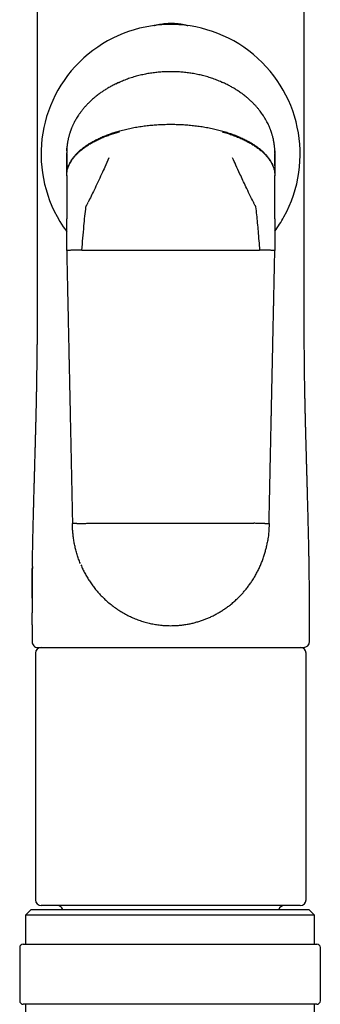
# Model space of a CAD drawing. Header units: millimetres. Extents: x 8 to 552, y 12 to 759.
# Tile 53 of 55: x 195 to 221, y 546 to 631. Entities that reach past the tile are written whole.
import ezdxf

# ---------------------------------------------------------------- set-up
doc = ezdxf.new("R2010")
doc.units = ezdxf.units.MM

msp = doc.modelspace()

# ---------------------------------------------------------------- linework, layer by layer
at = {"color": 7, "linetype": 'Continuous', "lineweight": 30}
for p, q in [((203.547, 625.309), (203.547, 625.308)), ((212.35, 625.31), (212.415, 625.28)), ((198.949, 619.209), (198.949, 619.206)), ((198.949, 619.204), (198.949, 619.209)), ((198.949, 619.204), (198.949, 619.206)), ((198.95, 619.13), (198.949, 619.204)), ((198.949, 618.064), (198.949, 619.112)), ((198.953, 619.355), (198.953, 619.362)), ((216.944, 619.362), (216.949, 619.209)), ((216.945, 619.358), (216.948, 619.244)), ((216.949, 619.204), (216.947, 619.126)), ((216.949, 619.206), (216.949, 619.209)), ((216.949, 619.206), (216.949, 619.204)), ((216.949, 619.112), (216.949, 618.064)), ((198.949, 617.235), (198.949, 618.064)), ((216.949, 618.064), (216.949, 617.235)), ((198.949, 617.235), (198.949, 617.198)), ((198.949, 617.198), (198.949, 616.078)), ((216.949, 617.198), (216.949, 617.235)), ((216.949, 616.078), (216.949, 617.198)), ((198.949, 616.078), (198.949, 615.246)), ((216.949, 615.246), (216.949, 616.078)), ((198.949, 615.246), (198.949, 613.753)), ((216.949, 613.753), (216.949, 615.246)), ((198.949, 613.753), (198.949, 613.503)), ((198.949, 610.765), (198.949, 613.503)), ((216.949, 613.503), (216.949, 613.753)), ((216.949, 613.503), (216.949, 610.765)), ((195.958, 581.242), (195.957, 580.737)), ((195.96, 581.596), (195.958, 581.25)), ((195.956, 578.427), (195.956, 576.979)), ((219.942, 576.979), (219.942, 578.46)), ((196.249, 575.979), (196.249, 554.679)), ((219.649, 554.679), (219.649, 575.979)), ((195.883, 553.86), (195.383, 553.36)), ((195.883, 553.86), (219.883, 553.86)), ((219.149, 554.179), (196.749, 554.179)), ((220.383, 553.36), (219.883, 553.86)), ((195.383, 553.36), (195.383, 550.86)), ((220.383, 553.36), (195.383, 553.36)), ((220.383, 550.86), (220.383, 553.36)), ((194.883, 550.56), (194.883, 545.96)), ((195.183, 550.86), (220.583, 550.86)), ((220.883, 545.96), (220.883, 550.56)), ((220.583, 545.66), (195.183, 545.66)), ((195.383, 545.66), (195.383, 540.86)), ((220.383, 540.86), (220.383, 545.66))]:
    msp.add_line(p, q, dxfattribs=at)
at = {"color": 7, "linetype": 'Continuous', "lineweight": 30, "flags": 128}
for points in [[(200.265, 610.781), (200.738, 610.782), (201.212, 610.783), (201.688, 610.784), (202.165, 610.785), (202.643, 610.786), (203.122, 610.786), (203.602, 610.787), (204.083, 610.787), (204.565, 610.788), (205.047, 610.788), (205.53, 610.789), (206.013, 610.789), (206.496, 610.789), (206.98, 610.789), (207.464, 610.789), (207.949, 610.789)], [(207.949, 610.789), (208.433, 610.789), (208.917, 610.789), (209.401, 610.789), (209.885, 610.789), (210.368, 610.789), (210.851, 610.788), (211.333, 610.788), (211.814, 610.787), (212.295, 610.787), (212.775, 610.786), (213.254, 610.786), (213.732, 610.785), (214.209, 610.784), (214.685, 610.783), (215.16, 610.782), (215.633, 610.781)]]:
    msp.add_lwpolyline(points, dxfattribs=at)
at = {"color": 7, "linetype": 'Continuous', "lineweight": 30}
for centre, radius, start, end in [((207.935, 619.079), 11.2, 331.05165, 216.64354), ((207.935, 619.079), 11.2, 323.58889, 331.05165), ((196.456, 576.979), 0.5, 179.99943, 270), ((219.442, 576.979), 0.5, 270, 0), ((196.749, 575.979), 0.5, 90, 180), ((219.149, 575.979), 0.5, 0, 90), ((196.749, 554.679), 0.5, 180, 270), ((219.149, 554.679), 0.5, 270, 0), ((198.149, 553.679), 0.5, 21.14515, 90), ((217.749, 553.679), 0.5, 90, 158.85485), ((195.183, 550.56), 0.3, 90, 180), ((220.583, 550.56), 0.3, 0, 90), ((195.183, 545.96), 0.3, 180, 270), ((220.583, 545.96), 0.3, 270, 0)]:
    msp.add_arc(centre, radius, start, end, dxfattribs=at)
for points, knots in [([(196.4, 723.88), (196.4, 723.663), (196.399, 723.208), (196.398, 722.52), (196.398, 721.823), (196.398, 721.144), (196.399, 720.486), (196.399, 719.827), (196.4, 719.168), (196.4, 718.512), (196.4, 717.879), (196.4, 717.27), (196.4, 716.716), (196.4, 716.213), (196.4, 715.759), (196.399, 715.317), (196.399, 714.881), (196.399, 714.448), (196.399, 713.822), (196.399, 713.005), (196.399, 711.796), (196.399, 710.393), (196.399, 708.803), (196.399, 707.228), (196.399, 705.662), (196.399, 699.963), (196.401, 686.471), (196.402, 662.916), (196.403, 641.409), (196.403, 627.706), (196.403, 624.079), (196.403, 622.558), (196.403, 621.055), (196.403, 619.751), (196.403, 618.644), (196.403, 617.913), (196.403, 617.368), (196.403, 617.003), (196.403, 616.623), (196.403, 616.219), (196.403, 615.79), (196.403, 615.336), (196.403, 614.86), (196.403, 614.361), (196.403, 613.839), (196.403, 613.295), (196.403, 612.729), (196.403, 612.14), (196.403, 611.529), (196.403, 610.895), (196.403, 610.239), (196.403, 609.56), (196.403, 608.859), (196.403, 608.156), (196.403, 607.453), (196.403, 606.751), (196.403, 606.03), (196.403, 605.29), (196.403, 604.771), (196.403, 604.499), (196.403, 604.48)], [0, 0, 0, 0, 0.005429, 0.011438, 0.017283, 0.022963, 0.028478, 0.03383, 0.039526, 0.045024, 0.050323, 0.055423, 0.060324, 0.064256, 0.06805, 0.071722, 0.075366, 0.078998, 0.082616, 0.091097, 0.099507, 0.113011, 0.126331, 0.139475, 0.152576, 0.165678, 0.282663, 0.491585, 0.757505, 0.82303, 0.835894, 0.84864, 0.861232, 0.87367, 0.881393, 0.889055, 0.892049, 0.895063, 0.898241, 0.9016, 0.905213, 0.909015, 0.913005, 0.917184, 0.92155, 0.926106, 0.930849, 0.935781, 0.940901, 0.946209, 0.951706, 0.957391, 0.963264, 0.969326, 0.975048, 0.980928, 0.986966, 0.993163, 0.999518, 1, 1, 1, 1]), ([(219.494, 604.48), (219.494, 604.525), (219.494, 604.848), (219.494, 605.441), (219.494, 606.251), (219.494, 607.038), (219.494, 607.802), (219.494, 608.544), (219.494, 609.262), (219.494, 609.968), (219.494, 610.66), (219.494, 611.339), (219.494, 611.992), (219.494, 612.621), (219.494, 613.224), (219.494, 613.802), (219.494, 614.354), (219.494, 614.882), (219.494, 615.384), (219.494, 615.862), (219.494, 616.314), (219.494, 616.712), (219.494, 617.062), (219.494, 617.37), (219.494, 617.674), (219.494, 617.978), (219.494, 618.283), (219.494, 618.987), (219.494, 620.095), (219.495, 621.614), (219.495, 623.152), (219.495, 624.705), (219.495, 630.402), (219.495, 643.896), (219.496, 667.452), (219.497, 688.957), (219.498, 702.659), (219.499, 706.291), (219.499, 707.831), (219.499, 709.383), (219.499, 710.817), (219.498, 712.135), (219.498, 713.333), (219.498, 714.295), (219.498, 715.017), (219.498, 715.5), (219.498, 715.994), (219.498, 716.503), (219.498, 717.033), (219.498, 717.583), (219.498, 718.153), (219.498, 718.743), (219.498, 719.353), (219.498, 719.983), (219.499, 720.633), (219.499, 721.29), (219.5, 721.952), (219.5, 722.62), (219.499, 723.265), (219.498, 723.686), (219.497, 723.88)], [0, 0, 0, 0, 0.001138, 0.008114, 0.014899, 0.021491, 0.027891, 0.034099, 0.040114, 0.045938, 0.051833, 0.057516, 0.062989, 0.068251, 0.073302, 0.078142, 0.082772, 0.08719, 0.091397, 0.095394, 0.099179, 0.102754, 0.105415, 0.107964, 0.110503, 0.113049, 0.115602, 0.118162, 0.130724, 0.143445, 0.156326, 0.169366, 0.182471, 0.299479, 0.508415, 0.774312, 0.839822, 0.852689, 0.865557, 0.878526, 0.891672, 0.901604, 0.911635, 0.921766, 0.925773, 0.929795, 0.933897, 0.938166, 0.942603, 0.947208, 0.951981, 0.956922, 0.962031, 0.967307, 0.972751, 0.978363, 0.983808, 0.989403, 0.995147, 1, 1, 1, 1]), ([(206.446, 630.177), (206.474, 630.184), (206.578, 630.213), (206.756, 630.254), (206.988, 630.302), (207.226, 630.341), (207.47, 630.37), (207.711, 630.389), (207.87, 630.391), (207.949, 630.392)], [0, 0, 0, 0, 0.058196, 0.212621, 0.360109, 0.525085, 0.686775, 0.844967, 1, 1, 1, 1]), ([(207.949, 630.392), (208.047, 630.39), (208.247, 630.387), (208.549, 630.358), (208.846, 630.314), (209.092, 630.265), (209.285, 630.22), (209.395, 630.193), (209.454, 630.177), (209.463, 630.174)], [0, 0, 0, 0, 0.192549, 0.389985, 0.59295, 0.780211, 0.8796, 0.981899, 1, 1, 1, 1]), ([(207.949, 626.204), (207.806, 626.202), (207.518, 626.199), (207.083, 626.174), (206.643, 626.133), (206.198, 626.073), (205.751, 625.995), (205.303, 625.898), (204.857, 625.781), (204.414, 625.645), (203.976, 625.49), (203.69, 625.37), (203.547, 625.31)], [0, 0, 0, 0, 0.094667, 0.191014, 0.28889, 0.388121, 0.488516, 0.58986, 0.691925, 0.794469, 0.897244, 1, 1, 1, 1]), ([(212.35, 625.31), (212.207, 625.37), (211.921, 625.49), (211.483, 625.645), (211.04, 625.781), (210.594, 625.898), (210.146, 625.995), (209.699, 626.073), (209.255, 626.133), (208.814, 626.174), (208.379, 626.199), (208.091, 626.202), (207.949, 626.204)], [0, 0, 0, 0, 0.10278, 0.205574, 0.308129, 0.410192, 0.511523, 0.611902, 0.711121, 0.808989, 0.905334, 1, 1, 1, 1]), ([(203.547, 625.309), (203.435, 625.259), (203.214, 625.16), (202.896, 624.998), (202.594, 624.832), (202.309, 624.661), (202.042, 624.487), (201.776, 624.3), (201.513, 624.1), (201.257, 623.888), (201.024, 623.677), (200.811, 623.471), (200.612, 623.261), (200.427, 623.051), (200.257, 622.841), (200.106, 622.641), (199.975, 622.452), (199.86, 622.276), (199.762, 622.113), (199.677, 621.964), (199.604, 621.828), (199.542, 621.705), (199.49, 621.595), (199.445, 621.498), (199.408, 621.413), (199.376, 621.336), (199.35, 621.272), (199.329, 621.217), (199.311, 621.171), (199.295, 621.127), (199.278, 621.081), (199.259, 621.027), (199.237, 620.962), (199.211, 620.883), (199.183, 620.791), (199.153, 620.69), (199.125, 620.586), (199.099, 620.482), (199.076, 620.378), (199.053, 620.269), (199.032, 620.159), (199.015, 620.055), (199.003, 619.973), (198.994, 619.91), (198.989, 619.87), (198.986, 619.839), (198.983, 619.812), (198.978, 619.766), (198.971, 619.697), (198.966, 619.64), (198.964, 619.607)], [0, 0, 0, 0, 0.047886, 0.09422, 0.138957, 0.182062, 0.223514, 0.263299, 0.30884, 0.35199, 0.392773, 0.431226, 0.467391, 0.505241, 0.540357, 0.572814, 0.60269, 0.630059, 0.654566, 0.676786, 0.696777, 0.714592, 0.730543, 0.744332, 0.756006, 0.766606, 0.776815, 0.78329, 0.789601, 0.795748, 0.801735, 0.808709, 0.817757, 0.828538, 0.841231, 0.855299, 0.869351, 0.883314, 0.89719, 0.91098, 0.926846, 0.940782, 0.95226, 0.959321, 0.965954, 0.968277, 0.97179, 0.976738, 0.986812, 1, 1, 1, 1]), ([(203.241, 625.169), (203.264, 625.18), (203.365, 625.229), (203.468, 625.275), (203.547, 625.31)], [0, 0, 0, 0, 0.22861, 1, 1, 1, 1]), ([(216.934, 619.607), (216.932, 619.636), (216.928, 619.686), (216.921, 619.752), (216.916, 619.803), (216.911, 619.843), (216.907, 619.878), (216.9, 619.93), (216.89, 620.003), (216.871, 620.123), (216.844, 620.277), (216.807, 620.444), (216.769, 620.597), (216.734, 620.725), (216.702, 620.834), (216.675, 620.919), (216.654, 620.981), (216.637, 621.03), (216.621, 621.077), (216.597, 621.141), (216.566, 621.224), (216.528, 621.32), (216.475, 621.448), (216.404, 621.605), (216.311, 621.794), (216.221, 621.962), (216.135, 622.113), (216.053, 622.249), (215.959, 622.397), (215.852, 622.555), (215.731, 622.722), (215.596, 622.897), (215.445, 623.08), (215.276, 623.27), (215.088, 623.469), (214.877, 623.674), (214.643, 623.885), (214.387, 624.098), (214.105, 624.313), (213.822, 624.51), (213.542, 624.69), (213.267, 624.853), (212.977, 625.011), (212.67, 625.166), (212.458, 625.261), (212.35, 625.309)], [0, 0, 0, 0, 0.0116442, 0.0206968, 0.0271048, 0.0319832, 0.0366928, 0.0412359, 0.052622, 0.0654681, 0.0890947, 0.1134521, 0.1324042, 0.1504295, 0.1654218, 0.1766785, 0.185128, 0.1908349, 0.1968534, 0.2046551, 0.2174195, 0.2311065, 0.2451609, 0.2711893, 0.2984416, 0.3269531, 0.3455813, 0.366198, 0.3888612, 0.4136221, 0.4405348, 0.4691161, 0.4998827, 0.5328896, 0.568191, 0.6065442, 0.6473779, 0.6907326, 0.7366379, 0.7851086, 0.8249926, 0.8664486, 0.9094569, 0.9539877, 1, 1, 1, 1]), ([(203.547, 621.098), (203.708, 621.14), (204.03, 621.225), (204.521, 621.332), (205.018, 621.425), (205.518, 621.501), (206.016, 621.562), (206.509, 621.609), (206.995, 621.64), (207.474, 621.66), (207.792, 621.662), (207.949, 621.663)], [0, 0, 0, 0, 0.11255, 0.226033, 0.339962, 0.453858, 0.567257, 0.677723, 0.786899, 0.894431, 1, 1, 1, 1]), ([(207.949, 621.663), (208.109, 621.662), (208.432, 621.66), (208.92, 621.64), (209.415, 621.607), (209.914, 621.559), (210.412, 621.497), (210.906, 621.42), (211.394, 621.328), (211.876, 621.223), (212.193, 621.139), (212.35, 621.098)], [0, 0, 0, 0, 0.107508, 0.217044, 0.328272, 0.440816, 0.554266, 0.666144, 0.77803, 0.889469, 1, 1, 1, 1]), ([(198.949, 617.235), (198.95, 617.298), (198.953, 617.425), (198.98, 617.617), (199.022, 617.811), (199.083, 618.007), (199.164, 618.204), (199.263, 618.402), (199.387, 618.607), (199.538, 618.817), (199.718, 619.031), (199.922, 619.243), (200.151, 619.45), (200.403, 619.653), (200.679, 619.85), (200.978, 620.039), (201.297, 620.221), (201.637, 620.395), (201.993, 620.558), (202.363, 620.71), (202.746, 620.851), (203.141, 620.982), (203.411, 621.059), (203.547, 621.098)], [0, 0, 0, 0, 0.031844, 0.06435, 0.097638, 0.131829, 0.167046, 0.203408, 0.241026, 0.283977, 0.328685, 0.375239, 0.423701, 0.474099, 0.526433, 0.580668, 0.636739, 0.69455, 0.753979, 0.813778, 0.874834, 0.936971, 1, 1, 1, 1]), ([(198.949, 617.198), (198.95, 617.261), (198.954, 617.389), (198.981, 617.581), (199.025, 617.776), (199.088, 617.972), (199.169, 618.168), (199.27, 618.365), (199.394, 618.568), (199.544, 618.776), (199.724, 618.988), (199.929, 619.197), (200.158, 619.402), (200.41, 619.601), (200.686, 619.795), (200.982, 619.982), (201.299, 620.161), (201.636, 620.331), (201.987, 620.491), (202.353, 620.639), (202.729, 620.776), (203.117, 620.903), (203.381, 620.979), (203.514, 621.016)], [0, 0, 0, 0, 0.032395, 0.065394, 0.09912, 0.133693, 0.169234, 0.20585, 0.24364, 0.286691, 0.331507, 0.378185, 0.426772, 0.477281, 0.529688, 0.583934, 0.639932, 0.697571, 0.756703, 0.81607, 0.876537, 0.937914, 1, 1, 1, 1]), ([(212.35, 621.098), (212.497, 621.056), (212.788, 620.972), (213.213, 620.829), (213.624, 620.675), (214.017, 620.509), (214.39, 620.331), (214.735, 620.147), (215.052, 619.958), (215.341, 619.765), (215.607, 619.565), (215.849, 619.361), (216.067, 619.151), (216.261, 618.938), (216.43, 618.723), (216.574, 618.506), (216.694, 618.288), (216.79, 618.072), (216.863, 617.859), (216.913, 617.649), (216.943, 617.441), (216.947, 617.303), (216.949, 617.235)], [0, 0, 0, 0, 0.0680288, 0.1349997, 0.2006761, 0.2648396, 0.3272953, 0.3878766, 0.4431596, 0.4965747, 0.5480697, 0.5976247, 0.6452516, 0.690994, 0.7349254, 0.7771465, 0.8177813, 0.8569724, 0.8942092, 0.9303573, 0.9655711, 1, 1, 1, 1]), ([(212.383, 621.016), (212.527, 620.976), (212.812, 620.894), (213.229, 620.755), (213.633, 620.605), (214.02, 620.443), (214.39, 620.269), (214.732, 620.088), (215.047, 619.901), (215.334, 619.711), (215.6, 619.515), (215.842, 619.313), (216.061, 619.107), (216.255, 618.896), (216.423, 618.683), (216.567, 618.468), (216.688, 618.252), (216.785, 618.037), (216.859, 617.823), (216.911, 617.613), (216.943, 617.404), (216.947, 617.266), (216.949, 617.198)], [0, 0, 0, 0, 0.067019, 0.133191, 0.198266, 0.262008, 0.324197, 0.384641, 0.43989, 0.493345, 0.544932, 0.594607, 0.642361, 0.688221, 0.732252, 0.774604, 0.815478, 0.854998, 0.892631, 0.92924, 0.964978, 1, 1, 1, 1]), ([(198.951, 619.356), (198.95, 619.328), (198.949, 619.278), (198.949, 619.23), (198.949, 619.208)], [0, 0, 0, 0, 0.557233, 1, 1, 1, 1]), ([(198.95, 619.135), (198.95, 619.135), (198.95, 619.135), (198.951, 619.118), (198.952, 619.087), (198.953, 619.044), (198.953, 618.99), (198.953, 618.915), (198.953, 618.816), (198.952, 618.687), (198.951, 618.546), (198.95, 618.393), (198.949, 618.232), (198.949, 618.12), (198.949, 618.064)], [0, 0, 0, 0, 0.051806, 0.123461, 0.193434, 0.262158, 0.330003, 0.397271, 0.497574, 0.59769, 0.697928, 0.798411, 0.899131, 1, 1, 1, 1]), ([(198.964, 619.608), (198.962, 619.588), (198.96, 619.552), (198.957, 619.508), (198.955, 619.47), (198.954, 619.436), (198.952, 619.403), (198.951, 619.376), (198.951, 619.363), (198.951, 619.361), (198.951, 619.361), (198.951, 619.361)], [0, 0, 0, 0, 0.150651, 0.271549, 0.374022, 0.511087, 0.640492, 0.760253, 0.870842, 0.979116, 1, 1, 1, 1]), ([(198.952, 619.359), (198.952, 619.374), (198.953, 619.455), (198.957, 619.539), (198.964, 619.607), (198.964, 619.609)], [0, 0, 0, 0, 0.179917, 0.978545, 1, 1, 1, 1]), ([(216.946, 619.362), (216.946, 619.366), (216.946, 619.374), (216.946, 619.391), (216.945, 619.407), (216.944, 619.436), (216.942, 619.482), (216.938, 619.545), (216.935, 619.585), (216.934, 619.607)], [0, 0, 0, 0, 0.189235, 0.335953, 0.441134, 0.521617, 0.648564, 0.806923, 1, 1, 1, 1]), ([(216.949, 618.064), (216.949, 618.12), (216.949, 618.232), (216.948, 618.393), (216.947, 618.546), (216.946, 618.687), (216.945, 618.816), (216.944, 618.915), (216.944, 618.99), (216.945, 619.044), (216.945, 619.087), (216.946, 619.118), (216.947, 619.135), (216.948, 619.135), (216.948, 619.135)], [0, 0, 0, 0, 0.100869, 0.201589, 0.302072, 0.40231, 0.502426, 0.602729, 0.669997, 0.737842, 0.806566, 0.876539, 0.948194, 1, 1, 1, 1]), ([(216.949, 619.208), (216.949, 619.229), (216.949, 619.278), (216.947, 619.328), (216.947, 619.356)], [0, 0, 0, 0, 0.445086, 1, 1, 1, 1]), ([(202.605, 618.758), (202.485, 618.495), (202.273, 618.03), (202.06, 617.566), (201.967, 617.364)], [0, 0, 0, 0, 0.565774, 1, 1, 1, 1]), ([(213.93, 617.364), (213.812, 617.621), (213.599, 618.086), (213.387, 618.551), (213.292, 618.758)], [0, 0, 0, 0, 0.5542583, 1, 1, 1, 1]), ([(201.967, 617.364), (201.86, 617.131), (201.646, 616.669), (201.344, 616.032), (201.064, 615.453), (200.893, 615.102), (200.808, 614.928)], [0, 0, 0, 0, 0.285391, 0.566308, 0.784253, 1, 1, 1, 1]), ([(215.089, 614.928), (214.981, 615.15), (214.762, 615.597), (214.461, 616.226), (214.183, 616.816), (214.015, 617.181), (213.93, 617.364)], [0, 0, 0, 0, 0.27496, 0.553582, 0.775368, 1, 1, 1, 1]), ([(200.615, 614.535), (200.62, 614.562), (200.631, 614.616), (200.679, 614.684), (200.725, 614.758), (200.765, 614.841), (200.794, 614.899), (200.808, 614.928)], [0, 0, 0, 0, 0.182398, 0.370964, 0.560891, 0.780534, 1, 1, 1, 1]), ([(215.089, 614.928), (215.107, 614.891), (215.143, 614.817), (215.19, 614.724), (215.241, 614.656), (215.271, 614.598), (215.278, 614.556), (215.282, 614.535)], [0, 0, 0, 0, 0.279156, 0.56034, 0.711116, 0.856562, 1, 1, 1, 1]), ([(200.265, 610.781), (200.292, 611.131), (200.348, 611.832), (200.434, 612.81), (200.522, 613.712), (200.584, 614.262), (200.615, 614.535)], [0, 0, 0, 0, 0.2788277, 0.5599668, 0.780782, 1, 1, 1, 1]), ([(215.282, 614.535), (215.309, 614.303), (215.362, 613.838), (215.432, 613.136), (215.5, 612.391), (215.568, 611.606), (215.611, 611.056), (215.633, 610.781)], [0, 0, 0, 0, 0.1859016, 0.3729465, 0.5608081, 0.7811122, 1, 1, 1, 1]), ([(199.318, 610.776), (199.279, 610.775), (199.2, 610.774), (199.108, 610.772), (199.035, 610.771), (198.985, 610.769), (198.954, 610.767), (198.951, 610.766), (198.949, 610.765)], [0, 0, 0, 0, 0.171203, 0.342239, 0.511827, 0.67872, 0.841776, 1, 1, 1, 1]), ([(198.949, 610.765), (198.954, 610.53), (198.964, 610.066), (198.978, 609.381), (198.992, 608.715), (199.006, 608.07), (199.02, 607.448), (199.032, 606.849), (199.045, 606.273), (199.056, 605.716), (199.068, 605.176), (199.079, 604.651), (199.09, 604.143), (199.1, 603.655), (199.11, 603.186), (199.12, 602.738), (199.129, 602.31), (199.138, 601.902), (199.146, 601.514), (199.154, 601.146), (199.161, 600.799), (199.168, 600.471), (199.175, 600.158), (199.181, 599.855), (199.189, 599.476), (199.199, 599.023), (199.21, 598.498), (199.221, 597.967), (199.232, 597.432), (199.244, 596.894), (199.255, 596.366), (199.266, 595.844), (199.277, 595.323), (199.288, 594.802), (199.297, 594.398), (199.303, 594.11), (199.306, 593.932), (199.311, 593.742), (199.315, 593.535), (199.32, 593.311), (199.325, 593.054), (199.331, 592.762), (199.338, 592.432), (199.346, 592.078), (199.354, 591.698), (199.362, 591.291), (199.371, 590.858), (199.381, 590.399), (199.391, 589.916), (199.402, 589.412), (199.413, 588.886), (199.424, 588.339), (199.436, 587.769), (199.445, 587.381), (199.449, 587.183)], [0, 0, 0, 0, 0.029921, 0.058995, 0.087221, 0.114601, 0.141134, 0.166369, 0.190786, 0.214387, 0.23717, 0.259576, 0.281131, 0.301835, 0.321688, 0.340691, 0.358842, 0.376143, 0.392593, 0.408192, 0.42294, 0.436837, 0.449928, 0.462721, 0.475361, 0.498136, 0.520395, 0.542139, 0.565603, 0.588436, 0.61067, 0.632756, 0.654843, 0.67693, 0.699016, 0.706231, 0.713592, 0.72163, 0.730396, 0.73989, 0.750111, 0.763091, 0.777081, 0.792082, 0.808094, 0.825435, 0.843823, 0.863259, 0.883743, 0.905274, 0.92744, 0.950616, 0.974803, 1, 1, 1, 1]), ([(200.265, 610.781), (200.207, 610.781), (200.089, 610.781), (199.918, 610.78), (199.751, 610.779), (199.593, 610.778), (199.445, 610.777), (199.361, 610.776), (199.318, 610.776)], [0, 0, 0, 0, 0.155006, 0.315573, 0.481162, 0.651058, 0.824361, 1, 1, 1, 1]), ([(216.579, 610.776), (216.537, 610.776), (216.452, 610.777), (216.304, 610.778), (216.146, 610.779), (215.979, 610.78), (215.808, 610.781), (215.691, 610.781), (215.633, 610.781)], [0, 0, 0, 0, 0.175639, 0.348942, 0.518838, 0.684427, 0.844994, 1, 1, 1, 1]), ([(216.449, 587.183), (216.454, 587.418), (216.463, 587.882), (216.478, 588.567), (216.492, 589.233), (216.505, 589.879), (216.518, 590.501), (216.531, 591.1), (216.543, 591.676), (216.555, 592.232), (216.566, 592.773), (216.577, 593.298), (216.588, 593.806), (216.599, 594.294), (216.608, 594.763), (216.618, 595.211), (216.627, 595.639), (216.636, 596.047), (216.644, 596.435), (216.652, 596.803), (216.659, 597.151), (216.666, 597.479), (216.673, 597.791), (216.679, 598.094), (216.687, 598.473), (216.697, 598.927), (216.708, 599.452), (216.719, 599.982), (216.73, 600.517), (216.742, 601.055), (216.753, 601.583), (216.764, 602.105), (216.775, 602.626), (216.786, 603.147), (216.795, 603.551), (216.801, 603.839), (216.805, 604.017), (216.809, 604.207), (216.813, 604.414), (216.818, 604.638), (216.823, 604.895), (216.83, 605.187), (216.837, 605.517), (216.844, 605.871), (216.852, 606.251), (216.861, 606.657), (216.87, 607.091), (216.88, 607.549), (216.89, 608.032), (216.901, 608.537), (216.912, 609.062), (216.924, 609.609), (216.936, 610.179), (216.944, 610.567), (216.949, 610.765)], [0, 0, 0, 0, 0.029921, 0.058994, 0.087221, 0.114601, 0.141134, 0.166368, 0.190786, 0.214386, 0.237169, 0.259575, 0.28113, 0.301834, 0.321687, 0.34069, 0.358841, 0.376142, 0.392592, 0.40819, 0.422938, 0.436835, 0.449926, 0.46272, 0.47536, 0.498135, 0.520394, 0.542137, 0.565602, 0.588435, 0.610668, 0.632755, 0.654842, 0.676928, 0.699015, 0.70623, 0.71359, 0.721629, 0.730395, 0.739889, 0.75011, 0.76309, 0.77708, 0.792082, 0.808093, 0.825434, 0.843823, 0.863259, 0.883742, 0.905273, 0.927439, 0.950616, 0.974803, 1, 1, 1, 1]), ([(216.949, 610.765), (216.947, 610.766), (216.943, 610.767), (216.913, 610.769), (216.862, 610.771), (216.79, 610.772), (216.697, 610.774), (216.619, 610.775), (216.579, 610.776)], [0, 0, 0, 0, 0.158224, 0.32128, 0.488173, 0.657761, 0.828797, 1, 1, 1, 1]), ([(196.403, 604.48), (196.403, 604.291), (196.403, 603.855), (196.403, 603.247), (196.401, 602.828), (196.401, 602.656)], [0, 0, 0, 0, 0.3107225, 0.7169412, 1, 1, 1, 1]), ([(219.512, 600.701), (219.51, 600.821), (219.506, 601.17), (219.501, 601.746), (219.497, 602.43), (219.495, 603.112), (219.494, 603.797), (219.494, 604.255), (219.494, 604.484)], [0, 0, 0, 0, 0.095785, 0.278277, 0.457834, 0.63786, 0.818521, 1, 1, 1, 1]), ([(195.981, 583.484), (195.981, 583.492), (195.982, 583.556), (195.984, 583.684), (195.986, 583.821), (195.988, 583.918), (195.989, 583.97), (195.99, 584.023), (195.991, 584.078), (195.992, 584.134), (195.992, 584.188), (195.994, 584.291), (195.998, 584.506), (196.005, 584.833), (196.012, 585.181), (196.018, 585.483), (196.023, 585.739), (196.029, 585.986), (196.034, 586.23), (196.04, 586.471), (196.046, 586.712), (196.051, 586.95), (196.057, 587.184), (196.063, 587.413), (196.069, 587.64), (196.075, 587.882), (196.081, 588.114), (196.086, 588.331), (196.092, 588.531), (196.097, 588.739), (196.103, 588.943), (196.108, 589.137), (196.113, 589.314), (196.117, 589.48), (196.122, 589.657), (196.127, 589.84), (196.132, 590.025), (196.136, 590.156), (196.139, 590.255), (196.141, 590.331), (196.143, 590.423), (196.146, 590.518), (196.149, 590.613), (196.151, 590.707), (196.155, 590.827), (196.159, 590.972), (196.164, 591.141), (196.168, 591.311), (196.173, 591.481), (196.178, 591.652), (196.183, 591.822), (196.19, 592.096), (196.201, 592.467), (196.214, 592.931), (196.226, 593.378), (196.238, 593.794), (196.248, 594.179), (196.256, 594.451), (196.26, 594.63), (196.263, 594.717), (196.265, 594.797), (196.267, 594.871), (196.269, 594.945), (196.271, 595.044), (196.275, 595.17), (196.279, 595.327), (196.283, 595.502), (196.288, 595.694), (196.293, 595.888), (196.298, 596.08), (196.302, 596.264), (196.307, 596.448), (196.311, 596.626), (196.316, 596.831), (196.321, 597.061), (196.327, 597.311), (196.331, 597.519), (196.335, 597.689), (196.337, 597.793), (196.339, 597.86), (196.339, 597.894), (196.34, 597.927), (196.341, 597.959), (196.341, 597.991), (196.342, 598.037), (196.344, 598.106), (196.346, 598.204), (196.348, 598.323), (196.351, 598.462), (196.354, 598.621), (196.357, 598.801), (196.36, 598.991), (196.364, 599.189), (196.366, 599.339), (196.368, 599.445), (196.369, 599.503), (196.37, 599.561), (196.371, 599.621), (196.372, 599.678), (196.374, 599.792), (196.376, 599.958), (196.38, 600.211), (196.383, 600.484), (196.387, 600.771), (196.389, 601.002), (196.391, 601.182), (196.392, 601.319), (196.393, 601.461), (196.395, 601.61), (196.396, 601.77), (196.397, 601.94), (196.398, 602.121), (196.399, 602.3), (196.4, 602.466), (196.4, 602.583), (196.401, 602.644), (196.401, 602.656)], [0, 0, 0, 0, 0.001234, 0.009924, 0.019617, 0.022212, 0.02487, 0.027592, 0.030377, 0.033225, 0.036137, 0.038737, 0.04898, 0.069287, 0.08896, 0.102625, 0.11597, 0.128373, 0.140892, 0.1538, 0.165873, 0.17827, 0.19099, 0.202362, 0.213958, 0.226592, 0.240264, 0.250267, 0.260762, 0.271749, 0.282998, 0.292917, 0.302247, 0.310989, 0.319141, 0.330218, 0.33998, 0.348426, 0.350974, 0.355563, 0.360553, 0.365548, 0.370547, 0.375551, 0.380559, 0.389514, 0.398483, 0.407465, 0.416462, 0.425473, 0.434498, 0.443536, 0.468915, 0.493465, 0.517182, 0.540064, 0.559508, 0.578302, 0.583117, 0.587887, 0.592151, 0.595683, 0.59961, 0.603933, 0.6113, 0.619589, 0.628801, 0.638935, 0.64999, 0.659321, 0.669221, 0.679067, 0.688333, 0.697245, 0.711314, 0.724404, 0.736514, 0.743971, 0.751002, 0.752773, 0.754515, 0.756228, 0.757912, 0.759566, 0.761191, 0.765235, 0.77034, 0.776506, 0.783732, 0.792019, 0.801365, 0.81177, 0.821594, 0.832206, 0.835115, 0.838079, 0.841096, 0.844168, 0.847293, 0.85, 0.861825, 0.873098, 0.889128, 0.903895, 0.917397, 0.924763, 0.931569, 0.938484, 0.946596, 0.954419, 0.963106, 0.972678, 0.98213, 0.990624, 0.998157, 1, 1, 1, 1]), ([(219.916, 583.489), (219.916, 583.492), (219.916, 583.544), (219.914, 583.65), (219.911, 583.811), (219.908, 583.983), (219.906, 584.153), (219.903, 584.312), (219.899, 584.504), (219.895, 584.732), (219.89, 584.997), (219.884, 585.255), (219.879, 585.505), (219.874, 585.749), (219.868, 585.99), (219.863, 586.234), (219.856, 586.536), (219.847, 586.898), (219.837, 587.322), (219.826, 587.761), (219.817, 588.092), (219.811, 588.311), (219.809, 588.413), (219.806, 588.517), (219.803, 588.62), (219.8, 588.725), (219.798, 588.828), (219.795, 588.92), (219.792, 589.052), (219.787, 589.231), (219.78, 589.488), (219.772, 589.775), (219.763, 590.095), (219.754, 590.436), (219.744, 590.796), (219.733, 591.177), (219.722, 591.578), (219.713, 591.864), (219.709, 592.028), (219.708, 592.063), (219.707, 592.099), (219.706, 592.135), (219.705, 592.171), (219.704, 592.208), (219.701, 592.302), (219.697, 592.448), (219.691, 592.649), (219.685, 592.864), (219.679, 593.1), (219.672, 593.353), (219.66, 593.777), (219.648, 594.225), (219.638, 594.606), (219.634, 594.746), (219.633, 594.778), (219.633, 594.798), (219.632, 594.813), (219.631, 594.838), (219.63, 594.875), (219.629, 594.933), (219.627, 595.012), (219.624, 595.114), (219.621, 595.235), (219.617, 595.374), (219.613, 595.532), (219.609, 595.708), (219.604, 595.903), (219.599, 596.117), (219.595, 596.283), (219.592, 596.395), (219.591, 596.446), (219.589, 596.497), (219.588, 596.548), (219.587, 596.598), (219.586, 596.647), (219.583, 596.766), (219.579, 596.943), (219.574, 597.172), (219.569, 597.391), (219.564, 597.608), (219.56, 597.821), (219.557, 597.957), (219.555, 598.022), (219.555, 598.022), (219.555, 598.022), (219.555, 598.022), (219.555, 598.023), (219.555, 598.023), (219.555, 598.025), (219.555, 598.027), (219.555, 598.031), (219.555, 598.041), (219.555, 598.068), (219.554, 598.119), (219.552, 598.197), (219.55, 598.298), (219.547, 598.422), (219.545, 598.569), (219.542, 598.738), (219.538, 598.923), (219.535, 599.121), (219.531, 599.331), (219.527, 599.559), (219.524, 599.807), (219.52, 600.071), (219.516, 600.352), (219.513, 600.563), (219.512, 600.682), (219.512, 600.702)], [0, 0, 0, 0, 0.000429, 0.008963, 0.018104, 0.027851, 0.038203, 0.047186, 0.055041, 0.070946, 0.086105, 0.10052, 0.11514, 0.128911, 0.142529, 0.156572, 0.170968, 0.194604, 0.219143, 0.244588, 0.270942, 0.276863, 0.282828, 0.288836, 0.294889, 0.300986, 0.307128, 0.31299, 0.317027, 0.330305, 0.344479, 0.362038, 0.380801, 0.400769, 0.421943, 0.444323, 0.467908, 0.492699, 0.494759, 0.496837, 0.498933, 0.501048, 0.50318, 0.505331, 0.5075, 0.519753, 0.531157, 0.542999, 0.557667, 0.572896, 0.587789, 0.632386, 0.651969, 0.655045, 0.656971, 0.657657, 0.658548, 0.659642, 0.662011, 0.664987, 0.669902, 0.675897, 0.682973, 0.69113, 0.700367, 0.710685, 0.722084, 0.734564, 0.748124, 0.751159, 0.754163, 0.757138, 0.760082, 0.762996, 0.76588, 0.768734, 0.783894, 0.79666, 0.808702, 0.822092, 0.834454, 0.845789, 0.845793, 0.845796, 0.845802, 0.845812, 0.845829, 0.845862, 0.845921, 0.846033, 0.846254, 0.846708, 0.847719, 0.850957, 0.855504, 0.86136, 0.868525, 0.876999, 0.886783, 0.897875, 0.908926, 0.921027, 0.934178, 0.948379, 0.96363, 0.979629, 0.996641, 1, 1, 1, 1]), ([(199.818, 587.193), (199.779, 587.193), (199.7, 587.192), (199.608, 587.19), (199.535, 587.188), (199.485, 587.186), (199.454, 587.185), (199.451, 587.183), (199.449, 587.183)], [0, 0, 0, 0, 0.171203, 0.342239, 0.511827, 0.67872, 0.841776, 1, 1, 1, 1]), ([(200.129, 583.726), (200.078, 583.853), (199.977, 584.108), (199.848, 584.499), (199.737, 584.894), (199.644, 585.288), (199.57, 585.679), (199.515, 586.064), (199.476, 586.443), (199.453, 586.816), (199.45, 587.061), (199.449, 587.183)], [0, 0, 0, 0, 0.11589, 0.231937, 0.348339, 0.46262, 0.574704, 0.684529, 0.792044, 0.89721, 1, 1, 1, 1]), ([(199.818, 587.193), (199.861, 587.194), (199.945, 587.195), (200.093, 587.196), (200.251, 587.197), (200.418, 587.198), (200.589, 587.198), (200.707, 587.199), (200.765, 587.199)], [0, 0, 0, 0, 0.175639, 0.348942, 0.518838, 0.684427, 0.844994, 1, 1, 1, 1]), ([(200.765, 587.199), (201.028, 587.199), (201.556, 587.201), (202.353, 587.202), (203.155, 587.203), (203.959, 587.204), (204.762, 587.205), (205.561, 587.206), (206.357, 587.206), (207.153, 587.207), (207.683, 587.207), (207.949, 587.207)], [0, 0, 0, 0, 0.112025, 0.224105, 0.336215, 0.448327, 0.560413, 0.670448, 0.780408, 0.890267, 1, 1, 1, 1]), ([(207.949, 587.207), (208.219, 587.207), (208.759, 587.207), (209.57, 587.206), (210.38, 587.206), (211.189, 587.205), (211.991, 587.204), (212.786, 587.203), (213.572, 587.202), (214.355, 587.201), (214.874, 587.199), (215.133, 587.199)], [0, 0, 0, 0, 0.11173, 0.223589, 0.335552, 0.447591, 0.55968, 0.669791, 0.779898, 0.889976, 1, 1, 1, 1]), ([(216.079, 587.193), (216.037, 587.194), (215.952, 587.195), (215.804, 587.196), (215.646, 587.197), (215.479, 587.198), (215.308, 587.198), (215.19, 587.199), (215.133, 587.199)], [0, 0, 0, 0, 0.175639, 0.348942, 0.518838, 0.684427, 0.844994, 1, 1, 1, 1]), ([(216.079, 587.193), (216.119, 587.193), (216.197, 587.192), (216.29, 587.19), (216.362, 587.188), (216.413, 587.186), (216.443, 587.185), (216.447, 587.183), (216.449, 587.183)], [0, 0, 0, 0, 0.171203, 0.342239, 0.511827, 0.67872, 0.841776, 1, 1, 1, 1]), ([(216.449, 587.183), (216.446, 587.023), (216.442, 586.704), (216.402, 586.227), (216.354, 585.839), (216.311, 585.612), (216.297, 585.541)], [0, 0, 0, 0, 0.290176, 0.579863, 0.868579, 1, 1, 1, 1]), ([(200.179, 583.61), (200.205, 583.547), (200.282, 583.365), (200.426, 583.07), (200.611, 582.723), (200.813, 582.384), (201.03, 582.053), (201.262, 581.731), (201.51, 581.418), (201.787, 581.101), (202.092, 580.783), (202.429, 580.468), (202.784, 580.171), (203.154, 579.893), (203.539, 579.635), (203.937, 579.4), (204.347, 579.187), (204.766, 578.997), (205.194, 578.832), (205.627, 578.691), (206.065, 578.575), (206.505, 578.484), (206.944, 578.418), (207.382, 578.376), (207.815, 578.357), (208.229, 578.362), (208.62, 578.385), (208.99, 578.424), (209.351, 578.478), (209.703, 578.547), (210.043, 578.63), (210.372, 578.724), (210.688, 578.829), (210.994, 578.944), (211.304, 579.074), (211.615, 579.22), (211.926, 579.383), (212.228, 579.557), (212.523, 579.744), (212.817, 579.948), (213.111, 580.17), (213.403, 580.412), (213.672, 580.656), (213.918, 580.9), (214.144, 581.139), (214.365, 581.393), (214.582, 581.662), (214.792, 581.946), (214.996, 582.245), (215.19, 582.558), (215.374, 582.884), (215.546, 583.22), (215.703, 583.563), (215.845, 583.91), (215.971, 584.26), (216.081, 584.607), (216.174, 584.95), (216.242, 585.245), (216.282, 585.441), (216.297, 585.525), (216.3, 585.541)], [0, 0, 0, 0, 0.009313, 0.027058, 0.045011, 0.063153, 0.08114, 0.099274, 0.117537, 0.13591, 0.156895, 0.177965, 0.199092, 0.220247, 0.241407, 0.262547, 0.283641, 0.304666, 0.3256, 0.34642, 0.367104, 0.38762, 0.407935, 0.428017, 0.447839, 0.467373, 0.484612, 0.501583, 0.518274, 0.53467, 0.55076, 0.566264, 0.581481, 0.596422, 0.611096, 0.62746, 0.643506, 0.659253, 0.675133, 0.691465, 0.708272, 0.725578, 0.743406, 0.758059, 0.773073, 0.788458, 0.804224, 0.820381, 0.83693, 0.853808, 0.87092, 0.888166, 0.905441, 0.922635, 0.939633, 0.956321, 0.972583, 0.988301, 0.997798, 1, 1, 1, 1]), ([(195.981, 583.484), (195.981, 583.48), (195.98, 583.448), (195.979, 583.382), (195.978, 583.28), (195.976, 583.159), (195.974, 583.02), (195.972, 582.854), (195.97, 582.659), (195.967, 582.435), (195.965, 582.187), (195.963, 581.915), (195.961, 581.62), (195.959, 581.307), (195.957, 580.977), (195.957, 580.633), (195.956, 580.267), (195.956, 579.88), (195.956, 579.615), (195.956, 579.479)], [0, 0, 0, 0, 0.003051, 0.023908, 0.049478, 0.079763, 0.114763, 0.154481, 0.20457, 0.260585, 0.32253, 0.39041, 0.464228, 0.543985, 0.624623, 0.710541, 0.801745, 0.898234, 1, 1, 1, 1]), ([(195.956, 580.737), (195.956, 580.742), (195.956, 580.773), (195.957, 580.843), (195.957, 580.944), (195.957, 581.065), (195.958, 581.193), (195.958, 581.334), (195.959, 581.482), (195.96, 581.673), (195.962, 581.913), (195.964, 582.121), (195.965, 582.258), (195.966, 582.318), (195.966, 582.378), (195.967, 582.44), (195.968, 582.502), (195.968, 582.564), (195.969, 582.622), (195.97, 582.685), (195.971, 582.753), (195.972, 582.831), (195.973, 582.91), (195.974, 582.989), (195.975, 583.067), (195.976, 583.147), (195.977, 583.243), (195.978, 583.322), (195.979, 583.374), (195.979, 583.383)], [0, 0, 0, 0, 0.006694, 0.034023, 0.07958, 0.120979, 0.171315, 0.224799, 0.280673, 0.338937, 0.442191, 0.552169, 0.574561, 0.597212, 0.620121, 0.643289, 0.666716, 0.690401, 0.714345, 0.731991, 0.76176, 0.791509, 0.82124, 0.850951, 0.880643, 0.910316, 0.940823, 0.990286, 1, 1, 1, 1]), ([(219.941, 579.479), (219.941, 579.623), (219.941, 579.903), (219.941, 580.312), (219.941, 580.696), (219.94, 581.057), (219.938, 581.394), (219.936, 581.701), (219.934, 581.981), (219.932, 582.232), (219.93, 582.463), (219.928, 582.672), (219.925, 582.858), (219.923, 583.02), (219.921, 583.159), (219.92, 583.28), (219.918, 583.382), (219.917, 583.45), (219.917, 583.484), (219.916, 583.489)], [0, 0, 0, 0, 0.107615, 0.209301, 0.30505, 0.394862, 0.478744, 0.556696, 0.624761, 0.687556, 0.745083, 0.797345, 0.844347, 0.88401, 0.918961, 0.949204, 0.974739, 0.995568, 1, 1, 1, 1]), ([(195.956, 578.427), (195.956, 578.572), (195.956, 578.922), (195.956, 579.273), (195.956, 579.479)], [0, 0, 0, 0, 0.412483, 1, 1, 1, 1]), ([(219.942, 578.46), (219.942, 578.53), (219.942, 578.87), (219.942, 579.21), (219.942, 579.479)], [0, 0, 0, 0, 0.207804, 1, 1, 1, 1]), ([(219.942, 576.979), (219.942, 577.266), (219.942, 577.644), (219.942, 578.023), (219.942, 578.116)], [0, 0, 0, 0, 0.755802, 1, 1, 1, 1]), ([(196.456, 576.479), (196.457, 576.479), (196.458, 576.479), (196.47, 576.479), (196.477, 576.479)], [0, 0, 0, 0, 0.482852, 1, 1, 1, 1]), ([(196.477, 576.479), (196.487, 576.479), (196.507, 576.479), (196.552, 576.479), (196.609, 576.479), (196.679, 576.479), (196.762, 576.479), (196.851, 576.479), (196.945, 576.479), (197.041, 576.479), (197.144, 576.479), (197.255, 576.479), (197.374, 576.479), (197.526, 576.479), (197.717, 576.479), (197.953, 576.479), (198.207, 576.479), (198.482, 576.479), (198.774, 576.479), (199.083, 576.479), (199.407, 576.479), (199.748, 576.479), (200.106, 576.479), (200.481, 576.479), (200.873, 576.479), (201.278, 576.479), (201.695, 576.479), (202.073, 576.479), (202.407, 576.479), (202.694, 576.479), (202.984, 576.479), (203.279, 576.479), (203.578, 576.479), (203.903, 576.479), (204.256, 576.479), (204.635, 576.479), (205.018, 576.479), (205.405, 576.479), (205.791, 576.479), (206.195, 576.479), (206.616, 576.479), (207.059, 576.479), (207.503, 576.479), (207.8, 576.479), (207.949, 576.479)], [0, 0, 0, 0, 0.021909, 0.04378, 0.065637, 0.087504, 0.109404, 0.132098, 0.150232, 0.168347, 0.186457, 0.204574, 0.222714, 0.240888, 0.269659, 0.298371, 0.327075, 0.355827, 0.38493, 0.413694, 0.442424, 0.471175, 0.5, 0.529327, 0.558591, 0.587847, 0.617152, 0.646215, 0.665035, 0.683834, 0.702626, 0.721427, 0.740252, 0.759116, 0.782221, 0.805285, 0.828333, 0.851395, 0.874497, 0.896853, 0.922639, 0.9484, 0.974174, 1, 1, 1, 1]), ([(207.949, 576.479), (208.075, 576.479), (208.327, 576.479), (208.704, 576.479), (209.08, 576.479), (209.455, 576.479), (209.833, 576.479), (210.188, 576.479), (210.52, 576.479), (210.824, 576.479), (211.125, 576.479), (211.425, 576.479), (211.722, 576.479), (212.074, 576.479), (212.478, 576.479), (212.93, 576.479), (213.372, 576.479), (213.806, 576.479), (214.229, 576.479), (214.641, 576.479), (215.038, 576.479), (215.423, 576.479), (215.796, 576.479), (216.156, 576.479), (216.502, 576.479), (216.832, 576.479), (217.144, 576.479), (217.403, 576.479), (217.615, 576.479), (217.787, 576.479), (217.951, 576.479), (218.108, 576.479), (218.256, 576.479), (218.407, 576.479), (218.557, 576.479), (218.705, 576.479), (218.839, 576.479), (218.961, 576.479), (219.068, 576.479), (219.166, 576.479), (219.253, 576.479), (219.327, 576.479), (219.384, 576.479), (219.409, 576.479), (219.421, 576.479)], [0, 0, 0, 0, 0.021909, 0.04378, 0.065637, 0.087504, 0.109404, 0.132098, 0.150232, 0.168347, 0.186457, 0.204574, 0.222714, 0.240888, 0.269659, 0.298371, 0.327075, 0.355827, 0.38493, 0.413694, 0.442424, 0.471175, 0.5, 0.529327, 0.558591, 0.587847, 0.617152, 0.646215, 0.665035, 0.683834, 0.702626, 0.721427, 0.740252, 0.759116, 0.782221, 0.805285, 0.828333, 0.851395, 0.874497, 0.896853, 0.922639, 0.9484, 0.974174, 1, 1, 1, 1]), ([(219.421, 576.479), (219.427, 576.479), (219.439, 576.479), (219.441, 576.479), (219.441, 576.479)], [0, 0, 0, 0, 0.517361, 1, 1, 1, 1])]:
    msp.add_open_spline(points, degree=3, knots=knots, dxfattribs=at)

doc.saveas('drawing.dxf')
